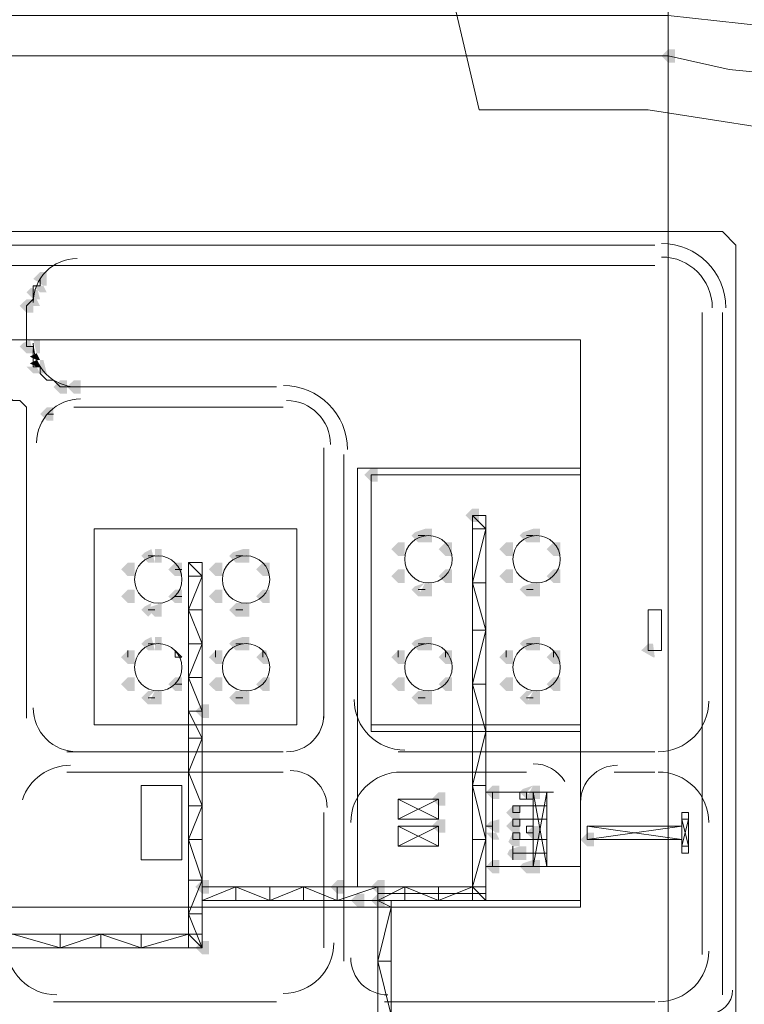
# Model space of a CAD drawing. Header units: millimetres. Extents: x -3176 to 162662, y -36434 to 57907.
# Tile 89 of 155: x 84369 to 85511, y 49189 to 50740. Entities that reach past the tile are written whole.
import ezdxf

# ---------------------------------------------------------------- set-up
doc = ezdxf.new("R2010")
doc.units = ezdxf.units.MM
doc.linetypes.add('1-Sheet - 32170-CIV-6170-DW-2035-015-01 - RZUTY$0$IMPORT-HIDDENX2 _6_', pattern=[238125000.0, 158750000.0, -79375000.0])
doc.layers.get('0').update_dxf_attribs({"lineweight": 5})
doc.layers.add('1-Sheet - 32170-CIV-6170-DW-2035-015-01 - RZUTY$0$CIV_KEYPLAN', color=8, linetype='Continuous', lineweight=0)
doc.layers.add('1-Sheet - 32170-CIV-6170-DW-2035-015-01 - RZUTY$0$PLAN ORIENTACYJNY _KEY PLAN__dwg _3_', color=8, linetype='Continuous', lineweight=0)

# ---------------------------------------------------------------- blocks, each defined once
blk = doc.blocks.new('1-Sheet - 32170-CIV-6170-DW-2035-015-01 - RZUTY$0$PLAN ORIENTACYJNY _KEY PLAN__dwg_A$Ccfc037ab-730732-A_KEY_PLAN')
at = {"layer": '1-Sheet - 32170-CIV-6170-DW-2035-015-01 - RZUTY$0$CIV_KEYPLAN'}
for points in [[(2327.06, 2528.67), (2327.06, 2530.8), (2325.99, 2530.8), (2324.93, 2529.73), (2325.99, 2528.67)], [(2228.07, 2493.54), (2228.07, 2495.67), (2227.01, 2495.67), (2225.94, 2494.61), (2227.54, 2493.54)], [(2226.47, 2491.41), (2227.01, 2491.41), (2226.65, 2492.83), (2225.59, 2493.19), (2224.88, 2492.48), (2225.94, 2491.41)], [(2227.01, 2492.48), (2228.07, 2492.48), (2227.54, 2493.54), (2225.94, 2493.54), (2226.65, 2492.83)], [(2225.94, 2489.29), (2225.94, 2490.35), (2224.88, 2491.41), (2223.81, 2490.35), (2224.88, 2489.29)], [(2227.01, 2490.35), (2226.47, 2491.41), (2224.88, 2491.41), (2225.94, 2490.35)], [(2224.88, 2482.9), (2225.94, 2482.9), (2225.41, 2485.03), (2224.34, 2484.5), (2223.81, 2483.96)], [(2227.01, 2482.9), (2227.01, 2485.03), (2225.94, 2485.03), (2226.47, 2482.9)], [(2227.01, 2481.83), (2226.47, 2482.9), (2225.41, 2482.37), (2226.47, 2481.83)], [(2227.01, 2479.71), (2226.47, 2480.77), (2224.88, 2480.77), (2225.94, 2479.71)], [(2227.01, 2480.77), (2226.47, 2481.83), (2225.41, 2481.3), (2226.47, 2480.77)], [(2227.54, 2479.71), (2228.07, 2479.71), (2227.54, 2481.83), (2227.01, 2481.83), (2227.01, 2479.71)], [(2231.26, 2476.51), (2231.26, 2478.64), (2230.2, 2478.64), (2229.13, 2477.58), (2230.2, 2476.51)], [(2232.33, 2476.51), (2233.39, 2476.51), (2233.39, 2478.64), (2232.33, 2478.64), (2231.26, 2477.58)], [(2229.13, 2472.26), (2229.13, 2474.38), (2228.07, 2474.38), (2227.01, 2473.32), (2228.07, 2472.26)], [(2280.22, 2462.68), (2280.22, 2464.8), (2279.16, 2464.8), (2278.1, 2463.74), (2279.16, 2462.68)], [(2296.19, 2456.29), (2296.19, 2458.42), (2295.13, 2458.42), (2294.06, 2457.35), (2295.13, 2456.29)], [(2287.67, 2453.1), (2287.67, 2455.23), (2286.08, 2454.69), (2285.55, 2454.16), (2286.61, 2453.1)], [(2288.74, 2453.1), (2288.74, 2455.23), (2287.67, 2455.23), (2287.67, 2453.1)], [(2304.7, 2453.1), (2304.7, 2455.23), (2303.11, 2454.69), (2302.58, 2454.16), (2303.64, 2453.1)], [(2305.77, 2453.1), (2305.77, 2455.23), (2304.7, 2455.23), (2304.7, 2453.1)], [(2284.48, 2450.97), (2284.48, 2453.1), (2283.42, 2453.1), (2282.35, 2452.03), (2283.42, 2450.97)], [(2290.87, 2450.97), (2291.93, 2450.97), (2291.93, 2453.1), (2290.87, 2453.1), (2289.8, 2452.03)], [(2301.51, 2450.97), (2301.51, 2453.1), (2300.45, 2453.1), (2299.38, 2452.03), (2300.45, 2450.97)], [(2307.9, 2450.97), (2308.96, 2450.97), (2308.96, 2453.1), (2307.9, 2453.1), (2306.83, 2452.03)], [(2244.56, 2449.9), (2245.1, 2449.9), (2244.56, 2452.03), (2243.5, 2451.5), (2242.97, 2450.97), (2244.04, 2449.9)], [(2246.16, 2449.9), (2246.16, 2452.03), (2245.1, 2452.03), (2245.1, 2449.9)], [(2258.94, 2449.9), (2258.94, 2452.03), (2257.34, 2451.5), (2256.81, 2450.97), (2257.87, 2449.9)], [(2260, 2449.9), (2260, 2452.03), (2258.94, 2452.03), (2258.94, 2449.9)], [(2240.84, 2447.77), (2241.91, 2447.77), (2241.91, 2449.9), (2240.84, 2449.9), (2239.78, 2448.84)], [(2248.29, 2447.77), (2249.36, 2447.77), (2249.36, 2449.9), (2248.29, 2449.9), (2247.23, 2448.84)], [(2254.68, 2447.77), (2255.74, 2447.77), (2255.74, 2449.9), (2254.68, 2449.9), (2253.61, 2448.84)], [(2262.13, 2447.77), (2263.19, 2447.77), (2263.19, 2449.9), (2262.13, 2449.9), (2261.07, 2448.84)], [(2284.48, 2446.71), (2284.48, 2448.84), (2283.42, 2448.84), (2282.35, 2447.77), (2283.42, 2446.71)], [(2290.87, 2446.71), (2291.93, 2446.71), (2291.93, 2448.84), (2290.87, 2448.84), (2289.8, 2447.77)], [(2301.51, 2446.71), (2301.51, 2448.84), (2300.45, 2448.84), (2299.38, 2447.77), (2300.45, 2446.71)], [(2307.9, 2446.71), (2308.96, 2446.71), (2308.96, 2448.84), (2307.9, 2448.84), (2306.83, 2447.77)], [(2287.67, 2444.58), (2286.61, 2445.65), (2287.67, 2446.71), (2286.08, 2446.18), (2285.55, 2445.65), (2286.61, 2444.58)], [(2287.67, 2444.58), (2288.74, 2444.58), (2288.74, 2446.71), (2287.67, 2446.71), (2286.96, 2445.29)], [(2304.7, 2444.58), (2303.99, 2446), (2304.7, 2446.71), (2303.11, 2446.18), (2302.58, 2445.65), (2303.64, 2444.58)], [(2305.77, 2444.58), (2305.77, 2446.71), (2304.7, 2446.71), (2303.64, 2445.65), (2304.7, 2444.58)], [(2241.91, 2443.52), (2241.91, 2445.65), (2240.84, 2445.65), (2239.78, 2444.58), (2240.84, 2443.52)], [(2248.29, 2443.52), (2249.36, 2443.52), (2249.36, 2445.65), (2248.29, 2445.65), (2247.23, 2444.58)], [(2255.74, 2443.52), (2255.74, 2445.65), (2254.68, 2445.65), (2253.61, 2444.58), (2254.68, 2443.52)], [(2262.13, 2443.52), (2263.19, 2443.52), (2263.19, 2445.65), (2262.13, 2445.65), (2261.07, 2444.58)], [(2244.04, 2441.39), (2244.56, 2441.93), (2244.39, 2442.81), (2244.56, 2443.52), (2243.5, 2442.99), (2242.97, 2442.45)], [(2245.1, 2441.39), (2246.16, 2441.39), (2246.16, 2443.52), (2244.56, 2442.98), (2244.04, 2442.45), (2244.56, 2441.93)], [(2257.87, 2441.39), (2258.94, 2441.39), (2258.23, 2442.81), (2258.94, 2443.52), (2257.87, 2443.52), (2256.81, 2442.45)], [(2260, 2441.39), (2260, 2443.52), (2258.94, 2443.52), (2257.87, 2442.45), (2258.94, 2441.39)], [(2244.56, 2436.07), (2245.1, 2436.07), (2244.56, 2438.2), (2243.5, 2437.66), (2242.97, 2437.13), (2244.04, 2436.07)], [(2246.16, 2436.07), (2246.16, 2438.2), (2245.1, 2438.2), (2245.1, 2436.07)], [(2258.94, 2436.07), (2258.94, 2438.2), (2257.34, 2437.66), (2256.81, 2437.13), (2257.87, 2436.07)], [(2260, 2436.07), (2260, 2438.2), (2258.94, 2438.2), (2258.94, 2436.07)], [(2287.67, 2436.07), (2287.67, 2438.2), (2286.08, 2437.66), (2285.55, 2437.13), (2286.61, 2436.07)], [(2287.67, 2436.07), (2288.74, 2436.07), (2288.74, 2438.2), (2287.67, 2438.2)], [(2304.7, 2436.07), (2304.7, 2438.2), (2303.11, 2437.66), (2302.58, 2437.13), (2303.64, 2436.07)], [(2304.7, 2436.07), (2305.77, 2436.07), (2305.77, 2438.2), (2304.7, 2438.2)], [(2241.91, 2433.94), (2241.91, 2436.07), (2240.84, 2436.07), (2239.78, 2435), (2240.84, 2433.94)], [(2254.68, 2433.94), (2255.74, 2433.94), (2255.74, 2436.07), (2254.68, 2436.07), (2253.61, 2435)], [(2263.19, 2433.94), (2262.66, 2436.07), (2262.13, 2436.07), (2261.07, 2435), (2262.13, 2433.94)], [(2283.42, 2433.94), (2284.48, 2433.94), (2284.48, 2436.07), (2283.42, 2436.07), (2282.35, 2435)], [(2291.93, 2433.94), (2291.93, 2436.07), (2290.87, 2436.07), (2289.8, 2435), (2290.87, 2433.94)], [(2300.45, 2433.94), (2301.51, 2433.94), (2301.51, 2436.07), (2300.45, 2436.07), (2299.38, 2435)], [(2308.96, 2433.94), (2308.96, 2436.07), (2307.9, 2436.07), (2306.83, 2435), (2307.9, 2433.94)], [(2323.86, 2435), (2323.59, 2437.13), (2322.8, 2437.13), (2321.73, 2436.07), (2323.59, 2435)], [(2241.91, 2429.68), (2241.91, 2431.81), (2240.84, 2431.81), (2239.78, 2430.74), (2240.84, 2429.68)], [(2248.29, 2429.68), (2249.36, 2429.68), (2249.36, 2431.81), (2248.29, 2431.81), (2247.23, 2430.74)], [(2254.68, 2429.68), (2255.74, 2429.68), (2255.74, 2431.81), (2254.68, 2431.81), (2253.61, 2430.74)], [(2262.13, 2429.68), (2263.19, 2429.68), (2263.19, 2431.81), (2262.13, 2431.81), (2261.07, 2430.74)], [(2283.42, 2429.68), (2284.48, 2429.68), (2284.48, 2431.81), (2283.42, 2431.81), (2282.35, 2430.74)], [(2291.93, 2429.68), (2291.93, 2431.81), (2290.87, 2431.81), (2289.8, 2430.74), (2290.87, 2429.68)], [(2301.51, 2429.68), (2301.51, 2431.81), (2300.45, 2431.81), (2299.38, 2430.74), (2300.45, 2429.68)], [(2307.9, 2429.68), (2308.96, 2429.68), (2308.96, 2431.81), (2307.9, 2431.81), (2306.83, 2430.74)], [(2245.1, 2427.55), (2244.04, 2428.62), (2245.1, 2429.68), (2244.04, 2429.68), (2242.97, 2428.62), (2244.04, 2427.55)], [(2246.16, 2427.55), (2246.16, 2429.68), (2245.1, 2429.68), (2244.39, 2428.26), (2245.1, 2427.55)], [(2258.94, 2427.55), (2258.23, 2428.97), (2258.94, 2429.68), (2257.87, 2429.68), (2256.81, 2428.62), (2257.87, 2427.55)], [(2260, 2427.55), (2260, 2429.68), (2258.94, 2429.68), (2257.87, 2428.62), (2258.94, 2427.55)], [(2287.67, 2427.55), (2286.96, 2428.97), (2287.67, 2429.68), (2286.61, 2429.68), (2285.55, 2428.62), (2286.61, 2427.55)], [(2288.74, 2427.55), (2288.74, 2429.68), (2287.67, 2429.68), (2286.61, 2428.62), (2287.67, 2427.55)], [(2304.7, 2427.55), (2303.64, 2428.62), (2304.7, 2429.68), (2303.64, 2429.68), (2302.58, 2428.62), (2303.64, 2427.55)], [(2304.7, 2427.55), (2305.77, 2427.55), (2305.77, 2429.68), (2304.7, 2429.68), (2303.99, 2428.26)], [(2253.61, 2425.42), (2253.61, 2427.55), (2252.55, 2427.55), (2251.49, 2426.49), (2252.55, 2425.42)], [(2299.38, 2412.65), (2299.38, 2414.78), (2298.32, 2414.78), (2297.25, 2413.71), (2298.32, 2412.65)], [(2303.64, 2412.65), (2304.7, 2412.65), (2303.64, 2413.71), (2304.7, 2414.78), (2303.11, 2414.25), (2302.58, 2413.71)], [(2304.7, 2412.65), (2305.77, 2412.65), (2305.77, 2414.78), (2304.7, 2414.78), (2303.99, 2413.36)], [(2289.8, 2411.59), (2290.87, 2411.59), (2290.87, 2413.71), (2289.8, 2413.71), (2288.74, 2412.65)], [(2302.58, 2409.46), (2302.58, 2411.59), (2301.51, 2411.59), (2300.45, 2410.52), (2301.51, 2409.46)], [(2289.8, 2407.33), (2290.87, 2407.33), (2290.87, 2409.46), (2289.8, 2409.46), (2288.74, 2408.39)], [(2299.38, 2407.33), (2299.38, 2409.46), (2297.96, 2409.1), (2297.25, 2408.39), (2298.85, 2407.33)], [(2301.51, 2407.33), (2302.58, 2407.33), (2302.58, 2409.46), (2301.51, 2409.46), (2300.45, 2408.39)], [(2305.77, 2406.26), (2305.77, 2408.39), (2304.7, 2408.39), (2303.64, 2407.33), (2304.7, 2406.26)], [(2298.32, 2406.26), (2299.38, 2406.26), (2298.85, 2407.33), (2297.25, 2407.33)], [(2301.51, 2405.2), (2302.58, 2405.2), (2302.58, 2407.33), (2301.51, 2407.33), (2300.8, 2405.91)], [(2314.28, 2405.2), (2314.28, 2407.33), (2313.22, 2407.33), (2312.16, 2406.26), (2313.22, 2405.2)], [(2302.58, 2403.07), (2302.58, 2405.2), (2300.98, 2404.67), (2300.61, 2403.97), (2301.51, 2403.07)], [(2303.64, 2403.07), (2303.64, 2405.2), (2302.58, 2405.2), (2302.58, 2403.07)], [(2299.38, 2400.94), (2299.38, 2403.07), (2298.32, 2403.07), (2297.25, 2402.01), (2298.32, 2400.94)], [(2304.7, 2400.94), (2303.99, 2402.36), (2304.7, 2403.07), (2303.11, 2402.54), (2302.58, 2402.01), (2303.64, 2400.94)], [(2304.7, 2400.94), (2305.77, 2400.94), (2305.77, 2403.07), (2304.7, 2403.07), (2303.64, 2402.01)], [(2252.55, 2397.75), (2253.61, 2397.75), (2253.61, 2399.88), (2252.55, 2399.88), (2251.49, 2398.81)], [(2274.9, 2397.75), (2274.9, 2399.88), (2273.84, 2399.88), (2272.77, 2398.81), (2273.84, 2397.75)], [(2280.22, 2397.75), (2281.29, 2397.75), (2281.29, 2399.88), (2280.22, 2399.88), (2279.16, 2398.81)], [(2277.03, 2395.62), (2278.1, 2395.62), (2278.1, 2397.75), (2277.03, 2397.75), (2275.97, 2396.68)], [(2280.22, 2395.62), (2281.29, 2395.62), (2281.29, 2397.75), (2280.22, 2397.75), (2279.16, 2396.68)], [(2252.55, 2388.17), (2253.61, 2388.17), (2253.61, 2390.3), (2252.55, 2390.3), (2251.49, 2389.23)]]:
    blk.add_hatch(color=256, dxfattribs=at).paths.add_polyline_path(points)
for p, q in [((1975.81, 2499.93), (2323.86, 2499.93)), ((2142.92, 2496.74), (2323.86, 2496.74)), ((2331.31, 2489.29), (2331.31, 2388.17)), ((2334.51, 2489.29), (2334.51, 2381.78)), ((2229.13, 2473.32), (2228.07, 2473.32)), ((2232.33, 2474.38), (2265.32, 2474.38)), ((2271.71, 2468), (2271.71, 2425.42)), ((2274.9, 2466.93), (2274.9, 2387.11)), ((2297.25, 2455.23), (2295.13, 2455.23)), ((2286.61, 2454.16), (2287.67, 2454.16)), ((2303.64, 2454.16), (2304.7, 2454.16)), ((2244.04, 2450.97), (2245.1, 2450.97)), ((2250.42, 2389.23), (2250.42, 2449.9)), ((2257.87, 2450.97), (2258.94, 2450.97)), ((2248.29, 2448.84), (2249.36, 2448.84)), ((2250.42, 2447.77), (2252.55, 2447.77)), ((2297.25, 2446.71), (2295.13, 2446.71)), ((2287.67, 2445.65), (2286.61, 2445.65)), ((2304.7, 2445.65), (2303.64, 2445.65)), ((2249.36, 2444.58), (2248.29, 2444.58)), ((2245.1, 2442.45), (2244.04, 2442.45)), ((2250.42, 2442.45), (2252.55, 2442.45)), ((2258.94, 2442.45), (2257.87, 2442.45)), ((2297.25, 2439.26), (2295.13, 2439.26)), ((2240.84, 2436.07), (2240.84, 2435)), ((2244.04, 2437.13), (2245.1, 2437.13)), ((2250.42, 2437.13), (2252.55, 2437.13)), ((2254.68, 2435), (2254.68, 2436.07)), ((2257.87, 2437.13), (2258.94, 2437.13)), ((2262.13, 2435), (2262.13, 2436.07)), ((2283.42, 2436.07), (2283.42, 2435)), ((2286.61, 2437.13), (2287.67, 2437.13)), ((2290.87, 2435), (2290.87, 2436.07)), ((2300.45, 2435), (2300.45, 2436.07)), ((2303.64, 2437.13), (2304.7, 2437.13)), ((2307.9, 2436.07), (2307.9, 2435)), ((2250.42, 2431.81), (2252.55, 2431.81)), ((2248.29, 2430.74), (2249.36, 2430.74)), ((2245.1, 2428.62), (2244.04, 2428.62)), ((2258.94, 2428.62), (2257.87, 2428.62)), ((2287.67, 2428.62), (2286.61, 2428.62)), ((2304.7, 2428.62), (2303.64, 2428.62)), ((2312.16, 2424.36), (2279.16, 2424.36)), ((2250.42, 2422.23), (2252.55, 2422.23)), ((2231.26, 2420.1), (2265.32, 2420.1)), ((2283.42, 2420.1), (2323.86, 2420.1)), ((2231.26, 2416.91), (2265.32, 2416.91)), ((2283.42, 2416.91), (2303.64, 2416.91)), ((2317.48, 2416.91), (2323.86, 2416.91)), ((2295.13, 2414.78), (2297.25, 2414.78)), ((2283.42, 2412.65), (2289.8, 2409.46)), ((2297.25, 2413.71), (2307.9, 2413.71)), ((2298.32, 2413.71), (2298.32, 2402.01)), ((2303.64, 2413.71), (2303.64, 2412.65)), ((2250.42, 2411.59), (2252.55, 2411.59)), ((2271.71, 2410.52), (2271.71, 2389.23)), ((2283.42, 2408.39), (2289.8, 2405.2)), ((2297.25, 2408.39), (2298.32, 2408.39)), ((2250.42, 2406.26), (2252.55, 2406.26)), ((2297.25, 2406.26), (2295.13, 2406.26)), ((2301.51, 2403.07), (2301.51, 2405.2)), ((2306.83, 2404.14), (2301.51, 2404.14)), ((2297.25, 2402.01), (2312.16, 2402.01)), ((2297.25, 2398.81), (2252.55, 2398.81)), ((2257.87, 2398.81), (2257.87, 2396.68)), ((2263.19, 2398.81), (2263.19, 2396.68)), ((2268.52, 2398.81), (2268.52, 2396.68)), ((2273.84, 2398.81), (2273.84, 2396.68)), ((2284.48, 2398.81), (2284.48, 2396.68)), ((2289.8, 2398.81), (2289.8, 2396.68)), ((2297.25, 2397.75), (2280.22, 2397.75)), ((2250.42, 2394.56), (2252.55, 2394.56)), ((2121.63, 2391.36), (2252.55, 2391.36)), ((2282.35, 2387.11), (2280.22, 2387.11)), ((2229.13, 2380.72), (2264.26, 2380.72)), ((2281.29, 2380.72), (2323.86, 2380.72))]:
    blk.add_line(p, q, dxfattribs=at)
at = {"layer": '1-Sheet - 32170-CIV-6170-DW-2035-015-01 - RZUTY$0$CIV_KEYPLAN', "flags": 128}
for points in [[(2499.49, 2293.44), (2494.16, 2293.44), (2477.13, 2292.38), (2467.55, 2292.38), (2459.04, 2291.31), (2450.52, 2293.44), (2447.33, 2295.57), (2440.94, 2300.89), (2436.69, 2307.28), (2433.49, 2311.54), (2431.37, 2315.79), (2412.21, 2365.82), (2379.21, 2445.65), (2355.79, 2500.99), (2350.47, 2516.96), (2322.8, 2521.22), (2296.19, 2521.22), (2287.67, 2557.41), (2280.22, 2586.14)], [(1942.82, 2543.57), (2014.13, 2543.57), (2014.13, 2502.06), (2334.51, 2502.06), (2336.64, 2499.93), (2336.64, 2263.64), (2416.46, 2244.48), (2523.97, 2215.74), (2534.61, 2212.55), (2535.67, 2212.55), (2680.43, 2244.48), (2709.17, 2232.77), (2775.16, 2240.22), (2776.22, 2241.29), (2782.61, 2241.29), (2853.92, 2248.74), (2857.11, 2248.74), (2890.11, 2206.16)], [(2130.15, 2547.83), (2125.89, 2544.63), (2123.76, 2542.5), (2123.76, 2539.31), (2124.83, 2538.25), (2129.08, 2536.12), (2325.99, 2536.12), (2345.15, 2533.99), (2358.99, 2531.86), (2373.89, 2529.73), (2387.73, 2528.67), (2413.27, 2524.41), (2439.88, 2516.96), (2466.49, 2498.86), (2480.33, 2488.22), (2495.23, 2482.9), (2512.26, 2482.9), (2658.08, 2513.77), (2783.67, 2539.31)], [(1975.81, 2529.73), (2325.99, 2529.73), (2335.57, 2527.6), (2346.22, 2526.54), (2358.99, 2525.47), (2374.95, 2523.35), (2386.66, 2521.22), (2416.46, 2516.96), (2431.37, 2512.7), (2448.4, 2503.12), (2463.3, 2491.41), (2478.2, 2481.83), (2490.97, 2476.51), (2501.61, 2475.45), (2513.32, 2476.51), (2658.08, 2506.32), (2788.99, 2533.99)], [(2227.01, 2494.61), (2227.01, 2493.54), (2225.94, 2493.54), (2225.94, 2491.41), (2224.88, 2490.35), (2224.88, 2483.96), (2225.94, 2483.96), (2225.94, 2480.77), (2227.01, 2480.77), (2227.01, 2479.71), (2228.07, 2478.64), (2229.13, 2478.64), (2230.2, 2477.58), (2264.26, 2477.58)], [(2137.6, 2491.41), (2137.6, 2480.77), (2138.66, 2479.71), (2138.66, 2478.64), (2139.73, 2478.64), (2140.79, 2477.58), (2220.62, 2477.58), (2222.75, 2475.45), (2223.81, 2475.45), (2224.88, 2474.38), (2224.88, 2425.42)], [(2115.25, 2395.62), (2312.16, 2395.62), (2312.16, 2485.03), (2051.38, 2485.03), (2051.38, 2417.97), (2041.8, 2417.97), (2041.8, 2395.62), (2059.9, 2395.62), (2059.9, 2406.26), (2054.58, 2406.26), (2054.58, 2422.23), (2118.44, 2422.23), (2118.44, 2485.03)], [(2312.16, 2464.8), (2277.03, 2464.8), (2277.03, 2398.81)], [(2312.16, 2423.29), (2279.16, 2423.29), (2279.16, 2463.74), (2312.16, 2463.74)], [(2295.13, 2457.35), (2297.25, 2457.35), (2297.25, 2396.68), (2295.13, 2398.81), (2289.8, 2396.68), (2284.48, 2398.81), (2280.22, 2396.68), (2282.35, 2395.62), (2280.22, 2387.11), (2282.35, 2378.59), (2280.22, 2371.14)], [(2295.13, 2430.74), (2297.25, 2439.26), (2295.13, 2446.71), (2297.25, 2455.23), (2295.13, 2457.35), (2295.13, 2396.68)], [(2250.42, 2399.88), (2252.55, 2399.88), (2250.42, 2406.26), (2252.55, 2411.59), (2250.42, 2416.91), (2252.55, 2422.23), (2250.42, 2426.49), (2252.55, 2426.49), (2250.42, 2431.81), (2252.55, 2437.13), (2250.42, 2442.45), (2252.55, 2447.77), (2250.42, 2449.9), (2252.55, 2449.9), (2252.55, 2389.23), (2250.42, 2394.56), (2252.55, 2399.88)], [(2297.25, 2430.74), (2295.13, 2430.74), (2297.25, 2423.29), (2295.13, 2414.78), (2297.25, 2406.26), (2295.13, 2398.81)], [(2289.8, 2412.65), (2283.42, 2412.65), (2283.42, 2409.46), (2289.8, 2409.46), (2289.8, 2412.65), (2283.42, 2409.46)], [(2304.7, 2412.65), (2302.58, 2412.65), (2302.58, 2413.71)], [(2306.83, 2411.59), (2301.51, 2411.59), (2301.51, 2410.52), (2302.58, 2410.52), (2302.58, 2411.59)], [(2306.83, 2409.46), (2301.51, 2409.46), (2301.51, 2408.39), (2302.58, 2408.39), (2302.58, 2409.46)], [(2289.8, 2408.39), (2283.42, 2408.39), (2283.42, 2405.2), (2289.8, 2405.2), (2289.8, 2408.39), (2283.42, 2405.2)], [(2304.7, 2407.33), (2303.64, 2407.33), (2303.64, 2408.39), (2304.7, 2408.39)], [(2313.22, 2408.39), (2328.12, 2406.26), (2313.22, 2406.26), (2313.22, 2408.39), (2328.12, 2408.39), (2313.22, 2406.26)], [(2306.83, 2406.26), (2301.51, 2406.26), (2301.51, 2407.33), (2302.58, 2407.33), (2302.58, 2406.26)], [(2312.16, 2396.68), (2252.55, 2396.68), (2257.87, 2398.81), (2263.19, 2396.68), (2268.52, 2398.81), (2273.84, 2396.68), (2280.22, 2398.81), (2280.22, 2310.47), (2282.35, 2310.47), (2282.35, 2396.68)], [(2242.97, 2389.23), (2250.42, 2391.36), (2252.55, 2389.23), (2121.63, 2389.23), (2128.02, 2391.36), (2134.4, 2389.23), (2141.86, 2391.36), (2148.24, 2389.23), (2148.24, 2391.36)], [(2222.75, 2391.36), (2230.2, 2389.23), (2230.2, 2391.36)], [(2236.58, 2389.23), (2236.58, 2391.36), (2230.2, 2389.23)], [(2236.58, 2391.36), (2242.97, 2389.23), (2242.97, 2391.36)]]:
    blk.add_lwpolyline(points, dxfattribs=at)
for points in [[(2235.52, 2455.23), (2267.45, 2455.23), (2267.45, 2424.36), (2235.52, 2424.36)], [(2322.8, 2436.07), (2322.8, 2442.45), (2324.93, 2442.45), (2324.93, 2436.07)], [(2248.29, 2435), (2248.29, 2436.07), (2249.36, 2435)], [(2242.97, 2403.07), (2242.97, 2414.78), (2249.36, 2414.78), (2249.36, 2403.07)], [(2304.7, 2413.71), (2306.83, 2402.01), (2306.83, 2413.71), (2304.7, 2402.01)], [(2329.19, 2404.14), (2329.19, 2410.52), (2328.12, 2410.52), (2328.12, 2404.14)], [(2328.12, 2405.2), (2329.19, 2405.2), (2328.12, 2409.46), (2329.19, 2409.46)]]:
    blk.add_lwpolyline(points, close=True, dxfattribs=at)
at = {"layer": '1-Sheet - 32170-CIV-6170-DW-2035-015-01 - RZUTY$0$CIV_KEYPLAN'}
for centre in [(2288.21, 2450.44), (2305.24, 2450.44), (2245.63, 2447.24), (2259.47, 2447.24), (2245.63, 2433.41), (2259.47, 2433.41), (2288.21, 2433.41), (2305.24, 2433.41)]:
    blk.add_circle(centre, 3.73, dxfattribs=at)
for centre, radius, start, end in [((2324.94, 2490.07), 10.11, 359.9965, 89.9636), ((2232.86, 2490.88), 6.92, 90.0001, 179.9999), ((2324.94, 2490.07), 7.98, 0, 90), ((2232.86, 2484.5), 6.92, 180.0001, 269.9999), ((2265.33, 2467.71), 10.11, 0.0042, 89.9052), ((2233.4, 2468.78), 6.92, 89.9033, 179.9197), ((2265.85, 2468.53), 6.92, 0.0053, 89.9042), ((2284.49, 2428.33), 7.98, 180, 270), ((2324.4, 2428.08), 7.98, 269.9981, 0.0019), ((2232.86, 2427.02), 6.92, 179.9276, 269.9757), ((2265.86, 2425.95), 5.85, 269.9571, 359.9981), ((2231.79, 2409.99), 7.98, 89.9466, 161.3012), ((2266.39, 2411.3), 5.85, 359.9985, 89.949), ((2304.71, 2412.36), 5.85, 31.3383, 90.0001), ((2318.01, 2412.12), 5.85, 90.0028, 179.9972), ((2283.95, 2408.93), 7.98, 89.9981, 180.0019), ((2324.4, 2408.93), 7.98, 359.9981, 90.0019), ((2229.67, 2389.77), 7.98, 179.9981, 270.0019), ((2265.33, 2390.01), 7.98, 270, 360), ((2281.82, 2387.64), 5.85, 180.0036, 270.0015), ((2324.4, 2388.7), 7.98, 269.977, 359.9955), ((2332.39, 2382.56), 3.73, 270.0056, 360)]:
    blk.add_arc(centre, radius, start, end, dxfattribs=at)
blk = doc.blocks.new('1-Sheet - 32170-CIV-6170-DW-2035-015-01 - RZUTY$0$PLAN ORIENTACYJNY _KEY PLAN__dwg_A$Cf23b0f8a-730733-A_KEY_PLAN')
at = {"layer": '1-Sheet - 32170-CIV-6170-DW-2035-015-01 - RZUTY$0$CIV_KEYPLAN', "linetype": '1-Sheet - 32170-CIV-6170-DW-2035-015-01 - RZUTY$0$IMPORT-HIDDENX2 _6_'}
blk.add_line((2325.99, 2850.11), (2325.99, 189.17), dxfattribs=at)
blk = doc.blocks.new('1-Sheet - 32170-CIV-6170-DW-2035-015-01 - RZUTY')
at = {"layer": '1-Sheet - 32170-CIV-6170-DW-2035-015-01 - RZUTY$0$PLAN ORIENTACYJNY _KEY PLAN__dwg _3_', "color": 252}
for name in ['1-Sheet - 32170-CIV-6170-DW-2035-015-01 - RZUTY$0$PLAN ORIENTACYJNY _KEY PLAN__dwg_A$Cf23b0f8a-730733-A_KEY_PLAN', '1-Sheet - 32170-CIV-6170-DW-2035-015-01 - RZUTY$0$PLAN ORIENTACYJNY _KEY PLAN__dwg_A$Ccfc037ab-730732-A_KEY_PLAN']:
    blk.add_blockref(name, (2763.96, 0), dxfattribs=at)

msp = doc.modelspace()

# ---------------------------------------------------------------- block references
at = {"xscale": 10, "yscale": 10, "zscale": 10}
msp.add_blockref('1-Sheet - 32170-CIV-6170-DW-2035-015-01 - RZUTY', (34491.45, 25385.65), dxfattribs=at)

doc.saveas('drawing.dxf')
